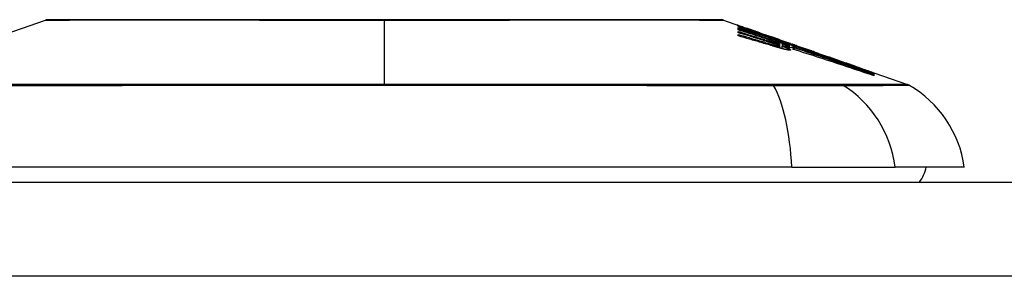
# Model space of a CAD drawing. Header units: inches. Extents: x 19 to 626, y 56 to 294.
# Tile 191 of 256: x 22.576 to 23.612, y 293.754 to 294.024. Entities that reach past the tile are written whole.
import ezdxf

# ---------------------------------------------------------------- set-up
doc = ezdxf.new("R2010")
doc.units = ezdxf.units.IN
doc.header["$MEASUREMENT"] = 0
doc.layers.add('Visible Edges(ANSI)', color=7, linetype='Continuous', lineweight=25)
doc.layers.add('Visible Tangent Edges(ANSI)', color=7, linetype='Continuous', lineweight=25)

msp = doc.modelspace()

# ---------------------------------------------------------------- linework, layer by layer
at = {"layer": 'Visible Edges(ANSI)'}
for p, q in [((22.5249, 293.9963), (22.6031, 294.0236)), ((23.3167, 294.0236), (23.3336, 294.0177)), ((23.3322, 294.017), (23.3322, 294.0176)), ((23.3322, 294.0147), (23.3322, 294.0158)), ((23.3386, 294.0159), (23.3422, 294.0147)), ((23.3322, 294.0133), (23.3322, 294.0145)), ((23.3322, 294.0104), (23.3322, 294.0117)), ((23.3322, 294.007), (23.3322, 294.0085)), ((23.3418, 294.0148), (23.3418, 294.0144)), ((23.3488, 294.0122), (23.3488, 294.0119)), ((23.3491, 294.0108), (23.3491, 294.0099)), ((23.3554, 294.0095), (23.3554, 294.0101)), ((23.3604, 294.0073), (23.3604, 294.0065)), ((23.3683, 294.0056), (23.3647, 294.0068)), ((23.3647, 294.0068), (23.3647, 294.0066)), ((23.3647, 294.0066), (23.3647, 294.0063)), ((23.3718, 294.003), (23.3718, 294.0023)), ((23.3756, 293.9987), (23.3756, 293.9963)), ((23.3756, 293.9963), (23.3756, 293.9944)), ((23.3759, 294.0029), (23.3791, 294.0018)), ((23.3761, 294.0028), (23.3761, 294.0025)), ((23.3783, 293.9963), (23.3783, 293.9937)), ((23.3785, 293.9985), (23.3785, 293.9984)), ((23.3785, 293.9984), (23.3785, 293.9963)), ((23.3881, 293.9972), (23.3824, 293.9993)), ((23.3842, 294), (23.3888, 293.9984)), ((23.3858, 293.999), (23.3858, 293.9986)), ((23.3858, 293.9979), (23.3858, 293.9971)), ((23.3858, 293.9968), (23.3858, 293.9961)), ((23.3879, 293.9951), (23.3899, 293.9945)), ((23.3899, 293.9966), (23.3881, 293.9972)), ((23.3888, 293.9984), (23.3888, 293.9984)), ((23.3899, 293.9953), (23.3899, 293.9966)), ((23.3899, 293.9945), (23.3899, 293.9951)), ((23.3899, 293.9945), (23.3899, 293.9942)), ((23.39, 293.997), (23.39, 293.9977)), ((23.39, 293.997), (23.39, 293.9969)), ((23.3913, 293.9975), (23.3913, 293.9974)), ((23.3913, 293.9932), (23.3913, 293.9926)), ((23.4168, 293.9886), (23.4273, 293.9849)), ((23.4726, 293.9689), (23.4726, 293.9684)), ((23.4748, 293.9683), (23.4748, 293.9676)), ((23.4748, 293.9683), (23.5103, 293.9559)), ((23.4748, 293.9681), (23.4748, 293.9676)), ((23.4748, 293.9681), (23.4748, 293.9681)), ((23.4748, 293.9681), (23.4748, 293.9681)), ((23.4748, 293.9675), (23.4748, 293.9666)), ((23.4748, 293.9665), (23.4748, 293.9652)), ((23.3886, 293.869), (22.5312, 293.869)), ((23.3886, 293.869), (23.4974, 293.869)), ((23.5702, 293.869), (23.4974, 293.869)), ((18.8089, 293.8532), (84.4139, 293.8532))]:
    msp.add_line(p, q, dxfattribs=at)
at = {"layer": 'Visible Edges(ANSI)', "flags": 128}
for points in [[(23.3151, 294.0239), (23.3147, 294.0239), (23.3134, 294.0239), (23.3113, 294.0239), (23.3083, 294.0239), (23.3045, 294.0239), (23.2999, 294.0239), (23.2944, 294.024), (23.2881, 294.024), (23.281, 294.024), (23.2732, 294.024), (23.2646, 294.024), (23.2553, 294.024), (23.2453, 294.024), (23.2346, 294.0241), (23.2232, 294.0241), (23.2112, 294.0241), (23.1987, 294.0241), (23.1855, 294.0241), (23.1718, 294.024), (23.1576, 294.024), (23.1429, 294.024), (23.1277, 294.024), (23.1121, 294.024), (23.0961, 294.024), (23.0799, 294.024), (23.0634, 294.0239), (23.0466, 294.0239), (23.0296, 294.0239), (23.0124, 294.0239), (22.9951, 294.0239), (22.9778, 294.0239), (22.9604, 294.0239), (22.943, 294.0239), (22.9256, 294.0239), (22.9082, 294.0239), (22.891, 294.0239), (22.8739, 294.0239), (22.857, 294.0239), (22.8404, 294.024), (22.8242, 294.024), (22.8083, 294.024), (22.7927, 294.024), (22.7774, 294.024), (22.7626, 294.024), (22.7483, 294.024), (22.7345, 294.0241), (22.7213, 294.0241), (22.7087, 294.0241), (22.6967, 294.0241), (22.6853, 294.0241), (22.6747, 294.024), (22.6647, 294.024), (22.6553, 294.024), (22.6467, 294.024), (22.6389, 294.024), (22.6318, 294.024), (22.6255, 294.024), (22.62, 294.0239), (22.6154, 294.0239), (22.6116, 294.0239), (22.6086, 294.0239), (22.6065, 294.0239), (22.6052, 294.0239), (22.6047, 294.0239)], [(23.335, 294.0169), (23.3344, 294.0171), (23.3339, 294.0173), (23.3334, 294.0175), (23.3329, 294.0177), (23.3325, 294.0179), (23.3321, 294.018), (23.3318, 294.0182), (23.3316, 294.0183), (23.3313, 294.0184), (23.3312, 294.0184), (23.331, 294.0185), (23.3309, 294.0185), (23.3309, 294.0186), (23.3309, 294.0186), (23.3309, 294.0186), (23.3309, 294.0186), (23.331, 294.0186), (23.3312, 294.0185), (23.3313, 294.0185), (23.3316, 294.0184), (23.3318, 294.0183), (23.3321, 294.0182), (23.3325, 294.0181), (23.3329, 294.018)], [(23.3322, 294.0176), (23.3333, 294.0172), (23.3344, 294.0168), (23.3354, 294.0164), (23.3365, 294.016), (23.3376, 294.0156), (23.3387, 294.0152), (23.3398, 294.0148), (23.3409, 294.0144), (23.342, 294.014), (23.3432, 294.0136), (23.3443, 294.0132), (23.3454, 294.0128), (23.3466, 294.0123), (23.3478, 294.0119), (23.349, 294.0115), (23.3502, 294.011), (23.3514, 294.0106), (23.3526, 294.0101), (23.3538, 294.0097), (23.3551, 294.0092), (23.3564, 294.0087), (23.3577, 294.0082), (23.359, 294.0078), (23.3604, 294.0073)], [(23.3491, 294.0108), (23.3484, 294.011), (23.3476, 294.0113), (23.3469, 294.0116), (23.3462, 294.0118), (23.3455, 294.0121), (23.3447, 294.0124), (23.344, 294.0126), (23.3433, 294.0129), (23.3426, 294.0132), (23.3419, 294.0134), (23.3412, 294.0137), (23.3405, 294.0139), (23.3398, 294.0142), (23.3391, 294.0145), (23.3384, 294.0147), (23.3377, 294.015), (23.337, 294.0152), (23.3363, 294.0155), (23.3356, 294.0157), (23.3349, 294.016), (23.3342, 294.0163), (23.3336, 294.0165), (23.3329, 294.0168), (23.3322, 294.017)], [(23.3322, 294.0158), (23.3329, 294.0156), (23.3336, 294.0154), (23.3343, 294.0152), (23.335, 294.015), (23.3357, 294.0148), (23.3364, 294.0146), (23.3371, 294.0144), (23.3378, 294.0142), (23.3386, 294.014), (23.3393, 294.0137), (23.34, 294.0135), (23.3407, 294.0133), (23.3414, 294.0131), (23.3421, 294.0129), (23.3428, 294.0127), (23.3435, 294.0125), (23.3442, 294.0123), (23.3449, 294.012), (23.3456, 294.0118), (23.3463, 294.0116), (23.347, 294.0114), (23.3477, 294.0112), (23.3484, 294.011), (23.3491, 294.0108)], [(23.3329, 294.018), (23.3331, 294.0179), (23.3332, 294.0179), (23.3334, 294.0178), (23.3336, 294.0177), (23.3338, 294.0177), (23.334, 294.0176), (23.3342, 294.0175), (23.3344, 294.0174), (23.3346, 294.0174), (23.3348, 294.0173), (23.3351, 294.0172), (23.3353, 294.0171), (23.3355, 294.017), (23.3358, 294.0169), (23.3361, 294.0169), (23.3363, 294.0168), (23.3366, 294.0167), (23.3369, 294.0166), (23.3371, 294.0165), (23.3374, 294.0164), (23.3377, 294.0163), (23.338, 294.0162), (23.3383, 294.016), (23.3386, 294.0159)], [(23.3488, 294.0119), (23.3481, 294.0121), (23.3475, 294.0123), (23.3468, 294.0126), (23.3461, 294.0128), (23.3455, 294.013), (23.3448, 294.0133), (23.3442, 294.0135), (23.3435, 294.0137), (23.3429, 294.014), (23.3423, 294.0142), (23.3417, 294.0144), (23.3411, 294.0146), (23.3405, 294.0148), (23.3399, 294.0151), (23.3393, 294.0153), (23.3388, 294.0155), (23.3382, 294.0157), (23.3377, 294.0159), (23.3372, 294.016), (23.3367, 294.0162), (23.3363, 294.0164), (23.3358, 294.0166), (23.3354, 294.0167), (23.335, 294.0169)], [(23.3607, 294.0064), (23.3595, 294.0068), (23.3583, 294.0072), (23.3572, 294.0075), (23.356, 294.0079), (23.3548, 294.0082), (23.3536, 294.0086), (23.3524, 294.0089), (23.3512, 294.0093), (23.35, 294.0096), (23.3489, 294.01), (23.3477, 294.0103), (23.3465, 294.0107), (23.3453, 294.011), (23.3441, 294.0114), (23.3429, 294.0117), (23.3417, 294.0121), (23.3405, 294.0124), (23.3394, 294.0127), (23.3382, 294.0131), (23.337, 294.0134), (23.3358, 294.0137), (23.3346, 294.0141), (23.3334, 294.0144), (23.3322, 294.0147)], [(23.3322, 294.0145), (23.3344, 294.0137), (23.3367, 294.013), (23.3389, 294.0123), (23.3411, 294.0116), (23.3434, 294.0108), (23.3456, 294.0101), (23.3479, 294.0094), (23.3501, 294.0086), (23.3523, 294.0079), (23.3546, 294.0072), (23.3568, 294.0064), (23.3591, 294.0057), (23.3613, 294.005), (23.3635, 294.0042), (23.3658, 294.0035), (23.368, 294.0027), (23.3702, 294.002), (23.3725, 294.0013), (23.3747, 294.0005), (23.3769, 293.9998), (23.3791, 293.999), (23.3813, 293.9983), (23.3836, 293.9976), (23.3858, 293.9968)], [(23.3633, 294.0034), (23.362, 294.0038), (23.3607, 294.0042), (23.3594, 294.0046), (23.3581, 294.005), (23.3568, 294.0055), (23.3555, 294.0059), (23.3542, 294.0063), (23.3529, 294.0067), (23.3517, 294.0071), (23.3504, 294.0075), (23.3491, 294.008), (23.3478, 294.0084), (23.3465, 294.0088), (23.3452, 294.0092), (23.3439, 294.0096), (23.3426, 294.01), (23.3413, 294.0105), (23.34, 294.0109), (23.3387, 294.0113), (23.3374, 294.0117), (23.3361, 294.0121), (23.3348, 294.0125), (23.3335, 294.0129), (23.3322, 294.0133)], [(23.3322, 294.0117), (23.3335, 294.0113), (23.3347, 294.011), (23.336, 294.0106), (23.3372, 294.0102), (23.3385, 294.0098), (23.3397, 294.0094), (23.341, 294.009), (23.3422, 294.0086), (23.3435, 294.0082), (23.3447, 294.0079), (23.346, 294.0075), (23.3472, 294.0071), (23.3485, 294.0067), (23.3498, 294.0063), (23.351, 294.0059), (23.3523, 294.0055), (23.3535, 294.0051), (23.3548, 294.0047), (23.356, 294.0043), (23.3573, 294.0039), (23.3585, 294.0035), (23.3598, 294.0031), (23.361, 294.0027), (23.3622, 294.0024)], [(23.362, 294.0013), (23.3608, 294.0017), (23.3596, 294.002), (23.3583, 294.0024), (23.3571, 294.0028), (23.3558, 294.0032), (23.3546, 294.0036), (23.3534, 294.0039), (23.3521, 294.0043), (23.3509, 294.0047), (23.3496, 294.0051), (23.3484, 294.0055), (23.3471, 294.0059), (23.3459, 294.0062), (23.3447, 294.0066), (23.3434, 294.007), (23.3422, 294.0074), (23.3409, 294.0077), (23.3397, 294.0081), (23.3384, 294.0085), (23.3372, 294.0089), (23.3359, 294.0093), (23.3347, 294.0096), (23.3335, 294.01), (23.3322, 294.0104)], [(23.3322, 294.0085), (23.3335, 294.0082), (23.3347, 294.0078), (23.336, 294.0074), (23.3373, 294.007), (23.3385, 294.0067), (23.3398, 294.0063), (23.3411, 294.0059), (23.3423, 294.0056), (23.3436, 294.0052), (23.3449, 294.0048), (23.3461, 294.0044), (23.3474, 294.0041), (23.3487, 294.0037), (23.3499, 294.0033), (23.3512, 294.0029), (23.3525, 294.0026), (23.3537, 294.0022), (23.355, 294.0018), (23.3563, 294.0014), (23.3575, 294.001), (23.3588, 294.0007), (23.36, 294.0003), (23.3613, 293.9999), (23.3626, 293.9995)], [(23.368, 293.9966), (23.3666, 293.997), (23.3651, 293.9975), (23.3636, 293.9979), (23.3621, 293.9984), (23.3606, 293.9988), (23.3591, 293.9992), (23.3576, 293.9997), (23.3561, 294.0001), (23.3546, 294.0005), (23.3531, 294.001), (23.3517, 294.0014), (23.3502, 294.0019), (23.3487, 294.0023), (23.3472, 294.0027), (23.3457, 294.0032), (23.3442, 294.0036), (23.3427, 294.004), (23.3412, 294.0044), (23.3397, 294.0049), (23.3382, 294.0053), (23.3367, 294.0057), (23.3352, 294.0062), (23.3337, 294.0066), (23.3322, 294.007)], [(23.3451, 294.0137), (23.3446, 294.0139), (23.3441, 294.014), (23.3437, 294.0142), (23.3434, 294.0143), (23.343, 294.0144), (23.3428, 294.0145), (23.3425, 294.0146), (23.3423, 294.0146), (23.3422, 294.0147), (23.3421, 294.0147), (23.342, 294.0147), (23.3419, 294.0148), (23.3419, 294.0148), (23.3418, 294.0148), (23.3419, 294.0147), (23.3419, 294.0147), (23.342, 294.0147), (23.3422, 294.0146), (23.3424, 294.0145), (23.3426, 294.0144), (23.3429, 294.0143), (23.3432, 294.0142), (23.3436, 294.014), (23.3441, 294.0139)], [(23.3441, 294.0139), (23.3442, 294.0138), (23.3444, 294.0138), (23.3445, 294.0137), (23.3447, 294.0136), (23.3449, 294.0136), (23.345, 294.0135), (23.3452, 294.0135), (23.3454, 294.0134), (23.3456, 294.0133), (23.3458, 294.0133), (23.346, 294.0132), (23.3461, 294.0131), (23.3463, 294.013), (23.3465, 294.013), (23.3467, 294.0129), (23.347, 294.0128), (23.3472, 294.0127), (23.3474, 294.0127), (23.3476, 294.0126), (23.3478, 294.0125), (23.3481, 294.0124), (23.3483, 294.0123), (23.3485, 294.0123), (23.3488, 294.0122)], [(23.3554, 294.0101), (23.3549, 294.0102), (23.3545, 294.0104), (23.354, 294.0106), (23.3536, 294.0107), (23.3531, 294.0109), (23.3526, 294.0111), (23.3522, 294.0112), (23.3517, 294.0114), (23.3513, 294.0115), (23.3508, 294.0117), (23.3503, 294.0119), (23.3499, 294.012), (23.3494, 294.0122), (23.349, 294.0123), (23.3486, 294.0125), (23.3481, 294.0126), (23.3477, 294.0128), (23.3473, 294.0129), (23.3469, 294.0131), (23.3465, 294.0132), (23.3461, 294.0133), (23.3457, 294.0135), (23.3454, 294.0136), (23.3451, 294.0137)], [(23.3554, 294.01), (23.3559, 294.0098), (23.3564, 294.0097), (23.3569, 294.0095), (23.3574, 294.0093), (23.3578, 294.0092), (23.3582, 294.009), (23.3586, 294.0089), (23.359, 294.0087), (23.3594, 294.0086), (23.3598, 294.0085), (23.3601, 294.0084), (23.3605, 294.0082), (23.3608, 294.0081), (23.3612, 294.008), (23.3615, 294.0079), (23.3619, 294.0077), (23.3623, 294.0076), (23.3626, 294.0075), (23.363, 294.0074), (23.3633, 294.0073), (23.3637, 294.0071), (23.364, 294.007), (23.3644, 294.0069), (23.3647, 294.0068)], [(23.3673, 294.0054), (23.3668, 294.0056), (23.3663, 294.0058), (23.3658, 294.0059), (23.3654, 294.0061), (23.3649, 294.0063), (23.3644, 294.0064), (23.3639, 294.0066), (23.3634, 294.0068), (23.3629, 294.007), (23.3624, 294.0071), (23.3619, 294.0073), (23.3614, 294.0075), (23.3609, 294.0076), (23.3604, 294.0078), (23.3599, 294.008), (23.3594, 294.0082), (23.3589, 294.0083), (23.3584, 294.0085), (23.3579, 294.0087), (23.3574, 294.0088), (23.3569, 294.009), (23.3564, 294.0092), (23.3559, 294.0094), (23.3554, 294.0095)], [(23.3604, 294.0073), (23.3614, 294.0069), (23.3625, 294.0066), (23.3636, 294.0063), (23.3646, 294.0059), (23.3657, 294.0056), (23.3667, 294.0052), (23.3678, 294.0049), (23.3689, 294.0046), (23.3699, 294.0042), (23.371, 294.0039), (23.372, 294.0035), (23.3731, 294.0032), (23.3742, 294.0028), (23.3752, 294.0025), (23.3763, 294.0022), (23.3773, 294.0018), (23.3784, 294.0015), (23.3794, 294.0011), (23.3805, 294.0008), (23.3815, 294.0004), (23.3826, 294.0001), (23.3837, 293.9997), (23.3847, 293.9994), (23.3858, 293.999)], [(23.3858, 293.9971), (23.3847, 293.9975), (23.3837, 293.9979), (23.3827, 293.9983), (23.3817, 293.9986), (23.3807, 293.999), (23.3797, 293.9994), (23.3787, 293.9998), (23.3777, 294.0001), (23.3767, 294.0005), (23.3757, 294.0009), (23.3746, 294.0013), (23.3736, 294.0016), (23.3726, 294.002), (23.3715, 294.0024), (23.3705, 294.0028), (23.3695, 294.0032), (23.3684, 294.0036), (23.3673, 294.004), (23.3662, 294.0044), (23.3652, 294.0048), (23.3641, 294.0052), (23.363, 294.0056), (23.3618, 294.006), (23.3607, 294.0064)], [(23.3647, 294.0066), (23.3651, 294.0065), (23.3655, 294.0064), (23.3659, 294.0062), (23.3662, 294.0061), (23.3666, 294.006), (23.367, 294.0058), (23.3674, 294.0057), (23.3678, 294.0056), (23.3681, 294.0055), (23.3685, 294.0053), (23.3689, 294.0052), (23.3692, 294.0051), (23.3696, 294.005), (23.37, 294.0048), (23.3703, 294.0047), (23.3707, 294.0046), (23.371, 294.0045), (23.3713, 294.0044), (23.3717, 294.0042), (23.372, 294.0041), (23.3723, 294.004), (23.3726, 294.0039), (23.3729, 294.0038), (23.3732, 294.0037)], [(23.3775, 294.002), (23.3771, 294.0022), (23.3767, 294.0023), (23.3763, 294.0024), (23.3759, 294.0025), (23.3755, 294.0027), (23.3751, 294.0028), (23.3747, 294.003), (23.3743, 294.0031), (23.3739, 294.0032), (23.3734, 294.0034), (23.373, 294.0035), (23.3726, 294.0037), (23.3722, 294.0038), (23.3718, 294.0039), (23.3713, 294.0041), (23.3709, 294.0042), (23.3705, 294.0044), (23.37, 294.0045), (23.3696, 294.0047), (23.3691, 294.0048), (23.3687, 294.005), (23.3682, 294.0051), (23.3678, 294.0053), (23.3673, 294.0054)], [(23.372, 294.0043), (23.3718, 294.0043), (23.3717, 294.0044), (23.3716, 294.0044), (23.3714, 294.0045), (23.3713, 294.0045), (23.3711, 294.0046), (23.371, 294.0046), (23.3708, 294.0047), (23.3707, 294.0047), (23.3705, 294.0048), (23.3704, 294.0049), (23.3702, 294.0049), (23.37, 294.005), (23.3699, 294.005), (23.3697, 294.0051), (23.3696, 294.0051), (23.3694, 294.0052), (23.3693, 294.0052), (23.3691, 294.0053), (23.3689, 294.0054), (23.3688, 294.0054), (23.3686, 294.0055), (23.3684, 294.0055), (23.3683, 294.0056)], [(23.367, 293.9997), (23.3668, 293.9998), (23.3666, 293.9998), (23.3663, 293.9999), (23.3661, 294), (23.3659, 294), (23.3657, 294.0001), (23.3655, 294.0002), (23.3653, 294.0002), (23.3651, 294.0003), (23.3649, 294.0004), (23.3647, 294.0004), (23.3645, 294.0005), (23.3643, 294.0006), (23.3641, 294.0006), (23.3639, 294.0007), (23.3637, 294.0008), (23.3635, 294.0008), (23.3633, 294.0009), (23.3631, 294.0009), (23.3629, 294.001), (23.3627, 294.0011), (23.3625, 294.0011), (23.3622, 294.0012), (23.362, 294.0013)], [(23.3622, 294.0024), (23.3624, 294.0023), (23.3626, 294.0022), (23.3628, 294.0022), (23.363, 294.0021), (23.3632, 294.002), (23.3634, 294.002), (23.3636, 294.0019), (23.3638, 294.0019), (23.364, 294.0018), (23.3642, 294.0017), (23.3644, 294.0017), (23.3646, 294.0016), (23.3648, 294.0015), (23.365, 294.0015), (23.3652, 294.0014), (23.3654, 294.0014), (23.3656, 294.0013), (23.3658, 294.0012), (23.366, 294.0012), (23.3662, 294.0011), (23.3664, 294.0011), (23.3666, 294.001), (23.3668, 294.0009), (23.367, 294.0009)], [(23.3626, 293.9995), (23.3628, 293.9995), (23.363, 293.9994), (23.3632, 293.9993), (23.3634, 293.9993), (23.3636, 293.9992), (23.3638, 293.9991), (23.364, 293.9991), (23.3642, 293.999), (23.3645, 293.999), (23.3647, 293.9989), (23.3649, 293.9988), (23.3651, 293.9988), (23.3653, 293.9987), (23.3655, 293.9986), (23.3657, 293.9986), (23.3659, 293.9985), (23.3662, 293.9984), (23.3664, 293.9984), (23.3666, 293.9983), (23.3668, 293.9983), (23.367, 293.9982), (23.3672, 293.9981), (23.3674, 293.9981), (23.3676, 293.998)], [(23.3697, 294.0012), (23.3694, 294.0013), (23.3692, 294.0014), (23.3689, 294.0015), (23.3686, 294.0016), (23.3684, 294.0017), (23.3681, 294.0018), (23.3679, 294.0018), (23.3676, 294.0019), (23.3673, 294.002), (23.3671, 294.0021), (23.3668, 294.0022), (23.3665, 294.0023), (23.3663, 294.0024), (23.366, 294.0025), (23.3657, 294.0026), (23.3655, 294.0027), (23.3652, 294.0027), (23.3649, 294.0028), (23.3646, 294.0029), (23.3644, 294.003), (23.3641, 294.0031), (23.3638, 294.0032), (23.3636, 294.0033), (23.3633, 294.0034)], [(23.367, 294.0009), (23.3671, 294.0008), (23.3673, 294.0008), (23.3675, 294.0007), (23.3677, 294.0006), (23.3679, 294.0006), (23.3681, 294.0005), (23.3682, 294.0005), (23.3684, 294.0004), (23.3686, 294.0004), (23.3688, 294.0003), (23.369, 294.0002), (23.3691, 294.0002), (23.3693, 294.0001), (23.3695, 294.0001), (23.3697, 294), (23.3699, 294), (23.37, 293.9999), (23.3702, 293.9999), (23.3704, 293.9998), (23.3706, 293.9998), (23.3707, 293.9997), (23.3709, 293.9997), (23.3711, 293.9996), (23.3713, 293.9996)], [(23.3713, 293.9982), (23.3711, 293.9983), (23.371, 293.9984), (23.3708, 293.9984), (23.3706, 293.9985), (23.3705, 293.9985), (23.3703, 293.9986), (23.3701, 293.9987), (23.3699, 293.9987), (23.3697, 293.9988), (23.3696, 293.9988), (23.3694, 293.9989), (23.3692, 293.999), (23.369, 293.999), (23.3688, 293.9991), (23.3687, 293.9992), (23.3685, 293.9992), (23.3683, 293.9993), (23.3681, 293.9993), (23.3679, 293.9994), (23.3677, 293.9995), (23.3675, 293.9995), (23.3673, 293.9996), (23.3671, 293.9996), (23.367, 293.9997)], [(23.3676, 293.998), (23.3678, 293.998), (23.368, 293.9979), (23.3682, 293.9978), (23.3683, 293.9978), (23.3685, 293.9977), (23.3687, 293.9977), (23.3689, 293.9976), (23.3691, 293.9976), (23.3692, 293.9975), (23.3694, 293.9975), (23.3696, 293.9974), (23.3698, 293.9974), (23.3699, 293.9973), (23.3701, 293.9973), (23.3703, 293.9972), (23.3704, 293.9972), (23.3706, 293.9972), (23.3708, 293.9971), (23.371, 293.9971), (23.3711, 293.997), (23.3713, 293.997), (23.3715, 293.9969), (23.3716, 293.9969), (23.3718, 293.9968)], [(23.3769, 293.9941), (23.3766, 293.9942), (23.3762, 293.9943), (23.3758, 293.9944), (23.3755, 293.9944), (23.3751, 293.9945), (23.3748, 293.9947), (23.3744, 293.9948), (23.374, 293.9949), (23.3737, 293.995), (23.3733, 293.9951), (23.3729, 293.9952), (23.3725, 293.9953), (23.3722, 293.9954), (23.3718, 293.9955), (23.3714, 293.9956), (23.371, 293.9957), (23.3707, 293.9958), (23.3703, 293.9959), (23.3699, 293.996), (23.3695, 293.9962), (23.3692, 293.9963), (23.3688, 293.9964), (23.3684, 293.9965), (23.368, 293.9966)], [(23.3734, 293.9998), (23.3733, 293.9999), (23.3731, 293.9999), (23.373, 294), (23.3729, 294), (23.3727, 294.0001), (23.3726, 294.0001), (23.3724, 294.0002), (23.3723, 294.0003), (23.3721, 294.0003), (23.372, 294.0004), (23.3718, 294.0004), (23.3717, 294.0005), (23.3715, 294.0005), (23.3713, 294.0006), (23.3712, 294.0007), (23.371, 294.0007), (23.3709, 294.0008), (23.3707, 294.0008), (23.3705, 294.0009), (23.3703, 294.001), (23.3702, 294.001), (23.37, 294.0011), (23.3698, 294.0012), (23.3697, 294.0012)], [(23.3713, 293.9996), (23.3714, 293.9995), (23.3716, 293.9995), (23.3717, 293.9994), (23.3719, 293.9994), (23.372, 293.9993), (23.3722, 293.9993), (23.3723, 293.9993), (23.3725, 293.9992), (23.3726, 293.9992), (23.3728, 293.9991), (23.3729, 293.9991), (23.373, 293.9991), (23.3732, 293.999), (23.3733, 293.999), (23.3734, 293.999), (23.3735, 293.9989), (23.3737, 293.9989), (23.3738, 293.9989), (23.3739, 293.9989), (23.374, 293.9988), (23.3741, 293.9988), (23.3742, 293.9988), (23.3743, 293.9988), (23.3744, 293.9987)], [(23.3744, 293.997), (23.3743, 293.9971), (23.3742, 293.9971), (23.3741, 293.9972), (23.374, 293.9972), (23.3739, 293.9973), (23.3738, 293.9973), (23.3737, 293.9974), (23.3735, 293.9974), (23.3734, 293.9974), (23.3733, 293.9975), (23.3732, 293.9975), (23.373, 293.9976), (23.3729, 293.9976), (23.3728, 293.9977), (23.3726, 293.9978), (23.3725, 293.9978), (23.3724, 293.9979), (23.3722, 293.9979), (23.3721, 293.998), (23.3719, 293.998), (23.3718, 293.9981), (23.3716, 293.9981), (23.3715, 293.9982), (23.3713, 293.9982)], [(23.3858, 293.9986), (23.3852, 293.9988), (23.3846, 293.9989), (23.384, 293.9991), (23.3834, 293.9993), (23.3828, 293.9995), (23.3823, 293.9997), (23.3817, 293.9999), (23.3811, 294.0001), (23.3805, 294.0003), (23.3799, 294.0004), (23.3794, 294.0006), (23.3788, 294.0008), (23.3782, 294.001), (23.3776, 294.0012), (23.377, 294.0014), (23.3764, 294.0016), (23.3759, 294.0017), (23.3753, 294.0019), (23.3747, 294.0021), (23.3741, 294.0023), (23.3735, 294.0025), (23.3729, 294.0027), (23.3724, 294.0028), (23.3718, 294.003)], [(23.3718, 294.003), (23.3723, 294.0028), (23.3729, 294.0026), (23.3735, 294.0024), (23.374, 294.0022), (23.3746, 294.002), (23.3752, 294.0018), (23.3758, 294.0016), (23.3763, 294.0013), (23.3769, 294.0011), (23.3775, 294.0009), (23.3781, 294.0007), (23.3787, 294.0005), (23.3792, 294.0003), (23.3798, 294.0001), (23.3804, 293.9998), (23.381, 293.9996), (23.3816, 293.9994), (23.3822, 293.9992), (23.3828, 293.999), (23.3834, 293.9988), (23.384, 293.9985), (23.3846, 293.9983), (23.3852, 293.9981), (23.3858, 293.9979)], [(23.3718, 293.9968), (23.3719, 293.9968), (23.3721, 293.9968), (23.3722, 293.9967), (23.3723, 293.9967), (23.3725, 293.9967), (23.3726, 293.9966), (23.3727, 293.9966), (23.3729, 293.9966), (23.373, 293.9965), (23.3731, 293.9965), (23.3732, 293.9965), (23.3734, 293.9964), (23.3735, 293.9964), (23.3736, 293.9964), (23.3737, 293.9964), (23.3738, 293.9964), (23.3739, 293.9963), (23.374, 293.9963), (23.3741, 293.9963), (23.3742, 293.9963), (23.3743, 293.9963), (23.3744, 293.9962), (23.3745, 293.9962), (23.3746, 293.9962)], [(23.3749, 294.0032), (23.3748, 294.0033), (23.3747, 294.0033), (23.3746, 294.0033), (23.3745, 294.0034), (23.3744, 294.0034), (23.3743, 294.0035), (23.3742, 294.0035), (23.3741, 294.0035), (23.374, 294.0036), (23.3739, 294.0036), (23.3738, 294.0037), (23.3736, 294.0037), (23.3735, 294.0037), (23.3734, 294.0038), (23.3733, 294.0038), (23.3731, 294.0039), (23.373, 294.0039), (23.3729, 294.004), (23.3727, 294.004), (23.3726, 294.0041), (23.3724, 294.0041), (23.3723, 294.0042), (23.3721, 294.0042), (23.372, 294.0043)], [(23.3732, 294.0037), (23.3737, 294.0036), (23.374, 294.0034), (23.3744, 294.0033), (23.3747, 294.0032), (23.375, 294.0031), (23.3753, 294.003), (23.3755, 294.003), (23.3756, 294.0029), (23.3758, 294.0029), (23.3759, 294.0028), (23.376, 294.0028), (23.3761, 294.0028), (23.3761, 294.0028), (23.3761, 294.0028), (23.3761, 294.0028), (23.3761, 294.0028), (23.3761, 294.0028), (23.376, 294.0029), (23.3759, 294.0029), (23.3758, 294.0029), (23.3756, 294.003), (23.3754, 294.0031), (23.3752, 294.0031), (23.3749, 294.0032)], [(23.3751, 293.999), (23.3751, 293.9991), (23.3751, 293.9991), (23.375, 293.9991), (23.3749, 293.9991), (23.3749, 293.9992), (23.3748, 293.9992), (23.3748, 293.9992), (23.3747, 293.9993), (23.3746, 293.9993), (23.3746, 293.9993), (23.3745, 293.9994), (23.3744, 293.9994), (23.3744, 293.9994), (23.3743, 293.9995), (23.3742, 293.9995), (23.3741, 293.9995), (23.374, 293.9996), (23.3739, 293.9996), (23.3739, 293.9996), (23.3738, 293.9997), (23.3737, 293.9997), (23.3736, 293.9998), (23.3735, 293.9998), (23.3734, 293.9998)], [(23.3744, 293.9987), (23.3746, 293.9987), (23.3747, 293.9987), (23.3748, 293.9987), (23.3749, 293.9986), (23.3751, 293.9986), (23.3751, 293.9986), (23.3752, 293.9986), (23.3753, 293.9986), (23.3754, 293.9986), (23.3754, 293.9986), (23.3755, 293.9986), (23.3755, 293.9986), (23.3755, 293.9986), (23.3756, 293.9986), (23.3756, 293.9986), (23.3756, 293.9987), (23.3756, 293.9987), (23.3756, 293.9987), (23.3756, 293.9987), (23.3756, 293.9988), (23.3755, 293.9988), (23.3754, 293.9989), (23.3753, 293.9989), (23.3751, 293.999)], [(23.3746, 293.9962), (23.3747, 293.9962), (23.3749, 293.9962), (23.375, 293.9961), (23.3751, 293.9961), (23.3752, 293.9961), (23.3753, 293.9961), (23.3754, 293.9961), (23.3754, 293.9961), (23.3755, 293.9962), (23.3755, 293.9962), (23.3756, 293.9962), (23.3756, 293.9962), (23.3756, 293.9962), (23.3756, 293.9963), (23.3756, 293.9963), (23.3756, 293.9964), (23.3755, 293.9964), (23.3755, 293.9965), (23.3754, 293.9965), (23.3753, 293.9966), (23.3751, 293.9967), (23.3749, 293.9968), (23.3747, 293.9969), (23.3744, 293.997)], [(23.3846, 293.9997), (23.3843, 293.9998), (23.3841, 293.9998), (23.3839, 293.9999), (23.3836, 294), (23.3834, 294.0001), (23.3831, 294.0002), (23.3829, 294.0002), (23.3826, 294.0003), (23.3823, 294.0004), (23.3821, 294.0005), (23.3818, 294.0006), (23.3815, 294.0007), (23.3812, 294.0008), (23.3809, 294.0009), (23.3806, 294.001), (23.3802, 294.0011), (23.3799, 294.0012), (23.3796, 294.0013), (23.3792, 294.0014), (23.3789, 294.0016), (23.3786, 294.0017), (23.3782, 294.0018), (23.3778, 294.0019), (23.3775, 294.002)], [(23.3783, 293.9963), (23.3786, 293.9962), (23.3789, 293.9961), (23.3792, 293.996), (23.3795, 293.9959), (23.3798, 293.9958), (23.3801, 293.9957), (23.3804, 293.9956), (23.3806, 293.9955), (23.3809, 293.9954), (23.3812, 293.9953), (23.3814, 293.9952), (23.3817, 293.9951), (23.382, 293.995), (23.3822, 293.9949), (23.3825, 293.9948), (23.3827, 293.9947), (23.3829, 293.9946), (23.3832, 293.9945), (23.3834, 293.9944), (23.3836, 293.9943), (23.3839, 293.9942), (23.3841, 293.9941), (23.3843, 293.994), (23.3845, 293.9939)], [(23.3852, 293.9946), (23.3851, 293.9946), (23.3849, 293.9947), (23.3847, 293.9947), (23.3845, 293.9947), (23.3842, 293.9948), (23.384, 293.9949), (23.3837, 293.9949), (23.3835, 293.995), (23.3832, 293.995), (23.3829, 293.9951), (23.3826, 293.9952), (23.3824, 293.9952), (23.382, 293.9953), (23.3817, 293.9954), (23.3814, 293.9955), (23.3811, 293.9956), (23.3808, 293.9957), (23.3804, 293.9958), (23.3801, 293.9959), (23.3797, 293.9959), (23.3794, 293.996), (23.379, 293.9961), (23.3787, 293.9962), (23.3783, 293.9963)], [(23.3858, 293.9961), (23.3855, 293.9962), (23.3852, 293.9963), (23.3849, 293.9964), (23.3845, 293.9965), (23.3842, 293.9966), (23.3839, 293.9967), (23.3836, 293.9968), (23.3833, 293.9969), (23.383, 293.997), (23.3827, 293.9971), (23.3824, 293.9972), (23.3821, 293.9973), (23.3818, 293.9974), (23.3815, 293.9975), (23.3812, 293.9976), (23.3809, 293.9977), (23.3806, 293.9978), (23.3803, 293.9979), (23.38, 293.998), (23.3797, 293.9981), (23.3794, 293.9982), (23.3791, 293.9983), (23.3788, 293.9984), (23.3785, 293.9985)], [(23.3785, 293.9984), (23.3788, 293.9983), (23.3791, 293.9982), (23.3795, 293.9981), (23.3798, 293.998), (23.3801, 293.9978), (23.3804, 293.9977), (23.3807, 293.9976), (23.381, 293.9975), (23.3813, 293.9974), (23.3816, 293.9973), (23.3818, 293.9972), (23.3821, 293.9971), (23.3824, 293.997), (23.3826, 293.9969), (23.3829, 293.9968), (23.3831, 293.9967), (23.3834, 293.9966), (23.3836, 293.9965), (23.3839, 293.9964), (23.3841, 293.9963), (23.3843, 293.9962), (23.3845, 293.9961), (23.3847, 293.996), (23.3849, 293.9959)], [(23.3791, 294.0018), (23.3794, 294.0017), (23.3797, 294.0016), (23.38, 294.0015), (23.3803, 294.0014), (23.3806, 294.0013), (23.3809, 294.0012), (23.3812, 294.0011), (23.3814, 294.001), (23.3817, 294.0009), (23.382, 294.0008), (23.3822, 294.0007), (23.3825, 294.0006), (23.3827, 294.0005), (23.383, 294.0004), (23.3832, 294.0004), (23.3834, 294.0003), (23.3836, 294.0002), (23.3839, 294.0001), (23.3841, 294.0001), (23.3843, 294), (23.3845, 293.9999), (23.3847, 293.9998), (23.3849, 293.9998), (23.385, 293.9997)], [(23.3823, 293.9995), (23.3826, 293.9994), (23.383, 293.9993), (23.3833, 293.9992), (23.3836, 293.9991), (23.3839, 293.999), (23.3843, 293.9989), (23.3846, 293.9988), (23.3849, 293.9987), (23.3852, 293.9986), (23.3855, 293.9985), (23.3859, 293.9984), (23.3862, 293.9983), (23.3865, 293.9982), (23.3868, 293.9981), (23.3871, 293.998), (23.3875, 293.9979), (23.3878, 293.9978), (23.3881, 293.9977), (23.3884, 293.9975), (23.3887, 293.9974), (23.3891, 293.9973), (23.3894, 293.9972), (23.3897, 293.9971), (23.39, 293.997)], [(23.4748, 293.9676), (23.4711, 293.9689), (23.4674, 293.9702), (23.4636, 293.9715), (23.4598, 293.9728), (23.456, 293.9741), (23.4521, 293.9755), (23.4483, 293.9768), (23.4444, 293.9781), (23.4406, 293.9795), (23.4367, 293.9808), (23.4328, 293.9822), (23.4289, 293.9835), (23.425, 293.9848), (23.4211, 293.9862), (23.4172, 293.9875), (23.4132, 293.9889), (23.4093, 293.9902), (23.4055, 293.9916), (23.4016, 293.9929), (23.3977, 293.9942), (23.3938, 293.9956), (23.39, 293.9969), (23.3861, 293.9982), (23.3823, 293.9995)], [(23.3824, 293.9993), (23.3862, 293.998), (23.39, 293.9967), (23.3939, 293.9954), (23.3977, 293.9941), (23.4016, 293.9928), (23.4055, 293.9914), (23.4094, 293.9901), (23.4133, 293.9887), (23.4172, 293.9874), (23.4211, 293.9861), (23.425, 293.9847), (23.4289, 293.9834), (23.4328, 293.982), (23.4367, 293.9807), (23.4406, 293.9794), (23.4444, 293.978), (23.4483, 293.9767), (23.4522, 293.9754), (23.456, 293.974), (23.4598, 293.9727), (23.4636, 293.9714), (23.4674, 293.9701), (23.4711, 293.9688), (23.4748, 293.9675)], [(23.385, 293.9997), (23.3854, 293.9996), (23.3857, 293.9995), (23.3861, 293.9994), (23.3863, 293.9993), (23.3865, 293.9992), (23.3867, 293.9991), (23.3869, 293.999), (23.387, 293.999), (23.3871, 293.999), (23.3872, 293.9989), (23.3872, 293.9989), (23.3872, 293.9989), (23.3872, 293.9989), (23.3871, 293.9989), (23.387, 293.9989), (23.3869, 293.999), (23.3867, 293.999), (23.3865, 293.9991), (23.3863, 293.9992), (23.386, 293.9992), (23.3857, 293.9993), (23.3854, 293.9994), (23.385, 293.9996), (23.3846, 293.9997)], [(23.3849, 293.9959), (23.3854, 293.9957), (23.3858, 293.9955), (23.3861, 293.9954), (23.3864, 293.9952), (23.3867, 293.9951), (23.3869, 293.9949), (23.387, 293.9948), (23.3871, 293.9947), (23.3872, 293.9947), (23.3872, 293.9946), (23.3872, 293.9946), (23.3872, 293.9945), (23.3871, 293.9945), (23.3871, 293.9945), (23.387, 293.9944), (23.3869, 293.9944), (23.3868, 293.9944), (23.3866, 293.9944), (23.3864, 293.9944), (23.3862, 293.9944), (23.386, 293.9945), (23.3858, 293.9945), (23.3855, 293.9945), (23.3852, 293.9946)], [(23.3885, 293.9949), (23.3885, 293.9949), (23.3885, 293.9949), (23.3885, 293.9949), (23.3884, 293.9949), (23.3884, 293.9949), (23.3884, 293.9949), (23.3884, 293.9949), (23.3883, 293.9949), (23.3883, 293.9949), (23.3883, 293.995), (23.3883, 293.995), (23.3882, 293.995), (23.3882, 293.995), (23.3882, 293.995), (23.3882, 293.995), (23.3881, 293.995), (23.3881, 293.995), (23.3881, 293.995), (23.3881, 293.9951), (23.388, 293.9951), (23.388, 293.9951), (23.388, 293.9951), (23.388, 293.9951), (23.3879, 293.9951)], [(23.3897, 293.9932), (23.3899, 293.9931), (23.3901, 293.9931), (23.3904, 293.9931), (23.3905, 293.9931), (23.3907, 293.9931), (23.3909, 293.9931), (23.391, 293.9931), (23.3911, 293.9931), (23.3912, 293.9931), (23.3913, 293.9931), (23.3913, 293.9932), (23.3913, 293.9932), (23.3913, 293.9932), (23.3913, 293.9933), (23.3913, 293.9934), (23.3912, 293.9935), (23.391, 293.9936), (23.3908, 293.9937), (23.3906, 293.9939), (23.3902, 293.9941), (23.3899, 293.9942), (23.3895, 293.9944), (23.389, 293.9946), (23.3885, 293.9949)], [(23.3911, 293.9975), (23.3912, 293.9975), (23.3913, 293.9975), (23.3913, 293.9975), (23.3913, 293.9975), (23.3913, 293.9975), (23.3913, 293.9975), (23.3913, 293.9975), (23.3913, 293.9975), (23.3913, 293.9975), (23.3912, 293.9975), (23.3911, 293.9976), (23.3911, 293.9976), (23.391, 293.9976), (23.3908, 293.9977), (23.3907, 293.9977), (23.3906, 293.9978), (23.3904, 293.9978), (23.3902, 293.9979), (23.39, 293.998), (23.3898, 293.998), (23.3896, 293.9981), (23.3894, 293.9982), (23.3891, 293.9983), (23.3888, 293.9984)], [(23.4748, 293.9666), (23.4714, 293.9678), (23.4679, 293.969), (23.4644, 293.9702), (23.4609, 293.9714), (23.4574, 293.9726), (23.4539, 293.9738), (23.4504, 293.975), (23.4468, 293.9762), (23.4433, 293.9774), (23.4397, 293.9786), (23.4361, 293.9798), (23.4326, 293.981), (23.429, 293.9822), (23.4254, 293.9834), (23.4218, 293.9846), (23.4183, 293.9858), (23.4147, 293.987), (23.4111, 293.9882), (23.4076, 293.9894), (23.404, 293.9906), (23.4005, 293.9918), (23.3969, 293.9929), (23.3934, 293.9941), (23.3899, 293.9953)], [(23.3899, 293.9951), (23.3934, 293.9939), (23.3969, 293.9927), (23.4005, 293.9916), (23.404, 293.9904), (23.4076, 293.9892), (23.4111, 293.988), (23.4147, 293.9868), (23.4183, 293.9856), (23.4218, 293.9844), (23.4254, 293.9832), (23.429, 293.982), (23.4326, 293.9808), (23.4361, 293.9796), (23.4397, 293.9784), (23.4433, 293.9772), (23.4468, 293.976), (23.4504, 293.9748), (23.4539, 293.9736), (23.4574, 293.9724), (23.4609, 293.9712), (23.4644, 293.97), (23.4679, 293.9688), (23.4714, 293.9677), (23.4748, 293.9665)], [(23.39, 293.9977), (23.3934, 293.9965), (23.3969, 293.9953), (23.4003, 293.9941), (23.4037, 293.9929), (23.4072, 293.9917), (23.4107, 293.9905), (23.4141, 293.9893), (23.4176, 293.9881), (23.4211, 293.9869), (23.4246, 293.9857), (23.428, 293.9845), (23.4315, 293.9833), (23.435, 293.982), (23.4385, 293.9808), (23.4419, 293.9796), (23.4454, 293.9784), (23.4488, 293.9772), (23.4523, 293.976), (23.4557, 293.9748), (23.4591, 293.9736), (23.4625, 293.9724), (23.4659, 293.9713), (23.4693, 293.9701), (23.4726, 293.9689)], [(23.4168, 293.9886), (23.4157, 293.989), (23.4147, 293.9893), (23.4136, 293.9897), (23.4125, 293.9901), (23.4115, 293.9905), (23.4104, 293.9908), (23.4093, 293.9912), (23.4083, 293.9916), (23.4072, 293.992), (23.4061, 293.9923), (23.405, 293.9927), (23.404, 293.9931), (23.4029, 293.9934), (23.4018, 293.9938), (23.4008, 293.9942), (23.3997, 293.9946), (23.3986, 293.9949), (23.3975, 293.9953), (23.3965, 293.9957), (23.3954, 293.996), (23.3943, 293.9964), (23.3933, 293.9968), (23.3922, 293.9971), (23.3911, 293.9975)], [(23.3829, 293.9926), (23.3827, 293.9926), (23.3824, 293.9927), (23.3822, 293.9927), (23.382, 293.9928), (23.3818, 293.9928), (23.3816, 293.9929), (23.3813, 293.9929), (23.3811, 293.993), (23.3809, 293.9931), (23.3806, 293.9931), (23.3804, 293.9932), (23.3801, 293.9932), (23.3799, 293.9933), (23.3796, 293.9934), (23.3793, 293.9934), (23.3791, 293.9935), (23.3788, 293.9936), (23.3785, 293.9936), (23.3783, 293.9937), (23.378, 293.9938), (23.3777, 293.9938), (23.3775, 293.9939), (23.3772, 293.994), (23.3769, 293.9941)], [(23.3862, 293.9921), (23.3861, 293.9921), (23.386, 293.9921), (23.3859, 293.9921), (23.3858, 293.9921), (23.3857, 293.9921), (23.3856, 293.9921), (23.3855, 293.9921), (23.3854, 293.9921), (23.3852, 293.9922), (23.3851, 293.9922), (23.385, 293.9922), (23.3849, 293.9922), (23.3847, 293.9922), (23.3846, 293.9923), (23.3844, 293.9923), (23.3843, 293.9923), (23.3841, 293.9923), (23.3839, 293.9924), (23.3838, 293.9924), (23.3836, 293.9924), (23.3834, 293.9925), (23.3832, 293.9925), (23.383, 293.9926), (23.3829, 293.9926)], [(23.3845, 293.9939), (23.3847, 293.9938), (23.385, 293.9937), (23.3852, 293.9936), (23.3854, 293.9935), (23.3856, 293.9934), (23.3857, 293.9934), (23.3859, 293.9933), (23.3861, 293.9932), (23.3862, 293.9931), (23.3864, 293.9931), (23.3865, 293.993), (23.3866, 293.9929), (23.3867, 293.9928), (23.3868, 293.9928), (23.387, 293.9927), (23.3871, 293.9926), (23.3872, 293.9925), (23.3872, 293.9924), (23.3872, 293.9923), (23.3871, 293.9922), (23.387, 293.9921), (23.3868, 293.9921), (23.3865, 293.9921), (23.3862, 293.9921)], [(23.4748, 293.9652), (23.4714, 293.9664), (23.4679, 293.9676), (23.4644, 293.9687), (23.4609, 293.9699), (23.4573, 293.9711), (23.4538, 293.9722), (23.4503, 293.9734), (23.4467, 293.9746), (23.4431, 293.9758), (23.4396, 293.9769), (23.436, 293.9781), (23.4324, 293.9793), (23.4289, 293.9805), (23.4253, 293.9816), (23.4217, 293.9828), (23.4181, 293.984), (23.4146, 293.9851), (23.411, 293.9863), (23.4074, 293.9874), (23.4039, 293.9886), (23.4003, 293.9897), (23.3967, 293.9909), (23.3932, 293.992), (23.3897, 293.9932)], [(23.4726, 293.9689), (23.4708, 293.9696), (23.469, 293.9702), (23.4672, 293.9708), (23.4653, 293.9715), (23.4635, 293.9722), (23.4616, 293.9728), (23.4598, 293.9735), (23.4579, 293.9741), (23.456, 293.9748), (23.4541, 293.9755), (23.4522, 293.9762), (23.4503, 293.9768), (23.4484, 293.9775), (23.4465, 293.9782), (23.4446, 293.9789), (23.4427, 293.9795), (23.4407, 293.9802), (23.4388, 293.9809), (23.4369, 293.9816), (23.435, 293.9822), (23.4331, 293.9829), (23.4312, 293.9836), (23.4293, 293.9842), (23.4273, 293.9849)], [(23.4559, 293.9749), (23.4567, 293.9746), (23.4574, 293.9743), (23.4582, 293.974), (23.459, 293.9738), (23.4598, 293.9735), (23.4606, 293.9732), (23.4614, 293.9729), (23.4622, 293.9727), (23.463, 293.9724), (23.4638, 293.9721), (23.4646, 293.9718), (23.4654, 293.9716), (23.4662, 293.9713), (23.4669, 293.971), (23.4677, 293.9708), (23.4685, 293.9705), (23.4693, 293.9702), (23.4701, 293.9699), (23.4709, 293.9697), (23.4717, 293.9694), (23.4725, 293.9691), (23.4733, 293.9688), (23.474, 293.9686), (23.4748, 293.9683)], [(23.4748, 293.9683), (23.4748, 293.9683), (23.4748, 293.9683), (23.4748, 293.9683), (23.4748, 293.9683), (23.4748, 293.9683), (23.4748, 293.9683), (23.4748, 293.9683), (23.4748, 293.9683), (23.4748, 293.9683), (23.4748, 293.9683), (23.4748, 293.9683), (23.4748, 293.9683), (23.4748, 293.9682), (23.4748, 293.9682), (23.4748, 293.9682), (23.4748, 293.9682), (23.4748, 293.9682), (23.4748, 293.9682), (23.4748, 293.9682), (23.4748, 293.9682), (23.4748, 293.9682), (23.4748, 293.9682), (23.4748, 293.9681), (23.4748, 293.9681)]]:
    msp.add_lwpolyline(points, dxfattribs=at)
at = {"layer": 'Visible Edges(ANSI)'}
for centre, radius, start, end in [((22.6048, 294.019), 0.00492, 90.1731, 109.29), ((23.3151, 294.019), 0.00492, 70.71, 89.8269), ((23.507, 293.9466), 0.00984, 60.1831, 70.71), ((23.4532, 293.8527), 0.1181, 7.9413, 60.1831), ((23.4914, 293.8768), 0.0394, 323.1301, 348.463)]:
    msp.add_arc(centre, radius, start, end, dxfattribs=at)
at = {"layer": 'Visible Tangent Edges(ANSI)'}
for p, q in [((22.9599, 294.0239), (22.9599, 294.0236)), ((22.9599, 293.9559), (22.9599, 294.0236)), ((23.3329, 294.018), (23.3329, 294.0177)), ((23.3386, 294.0159), (23.3386, 294.0155)), ((23.3441, 294.0139), (23.3441, 294.0135)), ((23.3622, 294.0024), (23.3622, 294.0012)), ((23.3626, 293.9995), (23.3626, 293.9982)), ((23.367, 294.0009), (23.367, 293.9997)), ((23.3676, 293.998), (23.3676, 293.9967)), ((23.3713, 293.9996), (23.3713, 293.9983)), ((23.3718, 293.9968), (23.3718, 293.9955)), ((23.3732, 294.0037), (23.3732, 294.0034)), ((23.3744, 293.9987), (23.3744, 293.997)), ((23.3746, 293.9962), (23.3746, 293.9947)), ((23.3791, 294.0018), (23.3791, 294.0015)), ((23.3849, 293.9959), (23.3849, 293.9947)), ((23.385, 293.9997), (23.385, 293.9996)), ((23.3845, 293.9939), (23.3845, 293.9923)), ((23.3687, 293.9559), (23.3683, 293.9559)), ((23.4407, 293.9559), (23.4405, 293.9559)), ((84.4139, 293.7542), (18.8089, 293.7542))]:
    msp.add_line(p, q, dxfattribs=at)
at = {"layer": 'Visible Tangent Edges(ANSI)', "flags": 128}
for points in [[(22.6032, 294.0236), (22.6033, 294.0236), (22.6038, 294.0236), (22.6045, 294.0236), (22.6056, 294.0236), (22.6069, 294.0236), (22.6086, 294.0236), (22.6105, 294.0237), (22.6128, 294.0237), (22.6153, 294.0237), (22.6182, 294.0237), (22.6213, 294.0237), (22.6247, 294.0237), (22.6284, 294.0237), (22.6324, 294.0238), (22.6366, 294.0238), (22.6411, 294.0238), (22.6459, 294.0238), (22.651, 294.0238), (22.6563, 294.0238), (22.6619, 294.0239), (22.6677, 294.0239), (22.6737, 294.0239), (22.68, 294.0239), (22.6865, 294.0239)], [(22.6865, 294.0239), (22.6882, 294.0239), (22.6899, 294.0239), (22.6916, 294.0239), (22.6933, 294.0239), (22.6951, 294.0239), (22.6969, 294.0239), (22.6986, 294.0239), (22.7004, 294.0239), (22.7023, 294.0239), (22.7041, 294.0239), (22.7059, 294.0239), (22.7078, 294.0239), (22.7096, 294.0239), (22.7115, 294.0239), (22.7134, 294.0239), (22.7153, 294.0239), (22.7172, 294.0239), (22.7192, 294.0239), (22.7211, 294.0239), (22.7231, 294.0239), (22.7251, 294.0239), (22.727, 294.0239), (22.729, 294.0239), (22.7311, 294.0239)], [(22.7311, 294.0239), (22.7391, 294.0239), (22.7473, 294.0239), (22.7557, 294.0239), (22.7643, 294.0239), (22.7731, 294.0238), (22.782, 294.0238), (22.791, 294.0238), (22.8002, 294.0238), (22.8095, 294.0238), (22.819, 294.0238), (22.8285, 294.0237), (22.8382, 294.0237), (22.8479, 294.0237), (22.8578, 294.0237), (22.8677, 294.0237), (22.8778, 294.0237), (22.8879, 294.0237), (22.8981, 294.0236), (22.9084, 294.0236), (22.9187, 294.0236), (22.929, 294.0236), (22.9393, 294.0236), (22.9496, 294.0236), (22.9599, 294.0236)], [(22.9599, 294.0236), (22.9703, 294.0236), (22.9806, 294.0236), (22.991, 294.0236), (23.0013, 294.0236), (23.0116, 294.0236), (23.0218, 294.0236), (23.032, 294.0237), (23.0421, 294.0237), (23.0522, 294.0237), (23.0621, 294.0237), (23.072, 294.0237), (23.0818, 294.0237), (23.0914, 294.0237), (23.101, 294.0238), (23.1105, 294.0238), (23.1198, 294.0238), (23.129, 294.0238), (23.1381, 294.0238), (23.147, 294.0238), (23.1557, 294.0239), (23.1642, 294.0239), (23.1726, 294.0239), (23.1808, 294.0239), (23.1888, 294.0239)], [(23.1888, 294.0239), (23.1908, 294.0239), (23.1928, 294.0239), (23.1948, 294.0239), (23.1968, 294.0239), (23.1987, 294.0239), (23.2007, 294.0239), (23.2026, 294.0239), (23.2045, 294.0239), (23.2064, 294.0239), (23.2083, 294.0239), (23.2102, 294.0239), (23.2121, 294.0239), (23.2139, 294.0239), (23.2158, 294.0239), (23.2176, 294.0239), (23.2194, 294.0239), (23.2212, 294.0239), (23.223, 294.0239), (23.2248, 294.0239), (23.2265, 294.0239), (23.2283, 294.0239), (23.23, 294.0239), (23.2317, 294.0239), (23.2334, 294.0239)], [(23.2334, 294.0239), (23.2399, 294.0239), (23.2462, 294.0239), (23.2522, 294.0239), (23.2581, 294.0239), (23.2636, 294.0238), (23.2689, 294.0238), (23.274, 294.0238), (23.2788, 294.0238), (23.2833, 294.0238), (23.2875, 294.0238), (23.2915, 294.0237), (23.2952, 294.0237), (23.2986, 294.0237), (23.3018, 294.0237), (23.3046, 294.0237), (23.3071, 294.0237), (23.3094, 294.0237), (23.3113, 294.0236), (23.313, 294.0236), (23.3143, 294.0236), (23.3154, 294.0236), (23.3161, 294.0236), (23.3166, 294.0236), (23.3167, 294.0236)], [(22.5504, 293.9549), (22.5833, 293.955), (22.6165, 293.955), (22.6501, 293.955), (22.684, 293.955), (22.7181, 293.9551), (22.7524, 293.9551), (22.7869, 293.9551), (22.8215, 293.9551), (22.8562, 293.9551), (22.8909, 293.9551), (22.9256, 293.9551), (22.9603, 293.9551), (22.995, 293.9551), (23.0297, 293.9551), (23.0644, 293.9551), (23.099, 293.9551), (23.1335, 293.9551), (23.168, 293.9551), (23.2022, 293.9551), (23.2362, 293.955), (23.27, 293.955), (23.3035, 293.955), (23.3366, 293.955), (23.3695, 293.9549)], [(22.9599, 293.9559), (22.9427, 293.9559), (22.9254, 293.9559), (22.9081, 293.9559), (22.8908, 293.9559), (22.8735, 293.9559), (22.8562, 293.9559), (22.8389, 293.9559), (22.8216, 293.9559), (22.8044, 293.9559), (22.7871, 293.9559), (22.7699, 293.9559), (22.7528, 293.9559), (22.7357, 293.9559), (22.7186, 293.9559), (22.7016, 293.9559), (22.6846, 293.9559), (22.6677, 293.9559), (22.6509, 293.9559), (22.6342, 293.9559), (22.6175, 293.9559), (22.6009, 293.9559), (22.5844, 293.9559), (22.568, 293.9559)], [(23.3683, 293.9559), (23.3519, 293.9559), (23.3355, 293.9559), (23.319, 293.9559), (23.3024, 293.9559), (23.2858, 293.9559), (23.269, 293.9559), (23.2522, 293.9559), (23.2353, 293.9559), (23.2184, 293.9559), (23.2014, 293.9559), (23.1843, 293.9559), (23.1672, 293.9559), (23.1501, 293.9559), (23.1329, 293.9559), (23.1157, 293.9559), (23.0984, 293.9559), (23.0811, 293.9559), (23.0638, 293.9559), (23.0465, 293.9559), (23.0292, 293.9559), (23.0119, 293.9559), (22.9946, 293.9559), (22.9772, 293.9559), (22.9599, 293.9559)], [(23.4405, 293.9559), (23.439, 293.9559), (23.4373, 293.9559), (23.4354, 293.9559), (23.4334, 293.9559), (23.4313, 293.9559), (23.429, 293.9559), (23.4266, 293.9559), (23.4241, 293.9559), (23.4214, 293.9559), (23.4187, 293.9559), (23.4158, 293.9559), (23.4127, 293.9559), (23.4096, 293.9559), (23.4063, 293.9559), (23.403, 293.9559), (23.3995, 293.9559), (23.3959, 293.9559), (23.3923, 293.9559), (23.3886, 293.9559), (23.3847, 293.9559), (23.3808, 293.9559), (23.3769, 293.9559), (23.3728, 293.9559), (23.3687, 293.9559)], [(23.3695, 293.9549), (23.3737, 293.9549), (23.3778, 293.9549), (23.3819, 293.9549), (23.3859, 293.9549), (23.3898, 293.9549), (23.3937, 293.9549), (23.3974, 293.9549), (23.401, 293.9549), (23.4046, 293.9549), (23.408, 293.9549), (23.4114, 293.9549), (23.4146, 293.9549), (23.4177, 293.9549), (23.4207, 293.9549), (23.4235, 293.9549), (23.4262, 293.9549), (23.4288, 293.9549), (23.4312, 293.9549), (23.4335, 293.9549), (23.4357, 293.9549), (23.4377, 293.9549), (23.4395, 293.9549), (23.4412, 293.9549), (23.4428, 293.9549)], [(23.5103, 293.9559), (23.5102, 293.9559), (23.5098, 293.9559), (23.5092, 293.9559), (23.5083, 293.9559), (23.5072, 293.9559), (23.5059, 293.9559), (23.5043, 293.9559), (23.5025, 293.9559), (23.5004, 293.9559), (23.4981, 293.9559), (23.4955, 293.9559), (23.4927, 293.9559), (23.4897, 293.9559), (23.4864, 293.9559), (23.4829, 293.9559), (23.4791, 293.9559), (23.4751, 293.9559), (23.4709, 293.9559), (23.4664, 293.9559), (23.4617, 293.9559), (23.4568, 293.9559), (23.4516, 293.9559), (23.4463, 293.9559), (23.4407, 293.9559)], [(23.4428, 293.9549), (23.4483, 293.955), (23.4537, 293.955), (23.4588, 293.955), (23.4637, 293.955), (23.4684, 293.955), (23.4728, 293.955), (23.477, 293.955), (23.481, 293.955), (23.4847, 293.955), (23.4882, 293.9551), (23.4915, 293.9551), (23.4945, 293.9551), (23.4973, 293.9551), (23.4998, 293.9551), (23.5021, 293.9551), (23.5042, 293.9551), (23.506, 293.9551), (23.5076, 293.9551), (23.5089, 293.9551), (23.51, 293.9551), (23.5108, 293.9551), (23.5114, 293.9551), (23.5118, 293.9551), (23.5119, 293.9551)]]:
    msp.add_lwpolyline(points, dxfattribs=at)
at = {"layer": 'Visible Tangent Edges(ANSI)'}
for centre, major_axis, ratio, start_param, end_param in [((23.3679, 293.9464), (0.00003, 0.00984), 0.32572, 5.760249, 6.023956), ((23.35, 293.8527), (0, 0.1181), 0.32996, 4.850991, 5.75935), ((23.4381, 293.9464), (-0.00008, 0.00984), 0.945463, 5.751833, 6.01554), ((23.387, 293.8527), (0, 0.1181), 0.943995, 4.850991, 5.75935)]:
    msp.add_ellipse(centre, major_axis=major_axis, ratio=ratio, start_param=start_param, end_param=end_param, dxfattribs=at)

doc.saveas('drawing.dxf')
